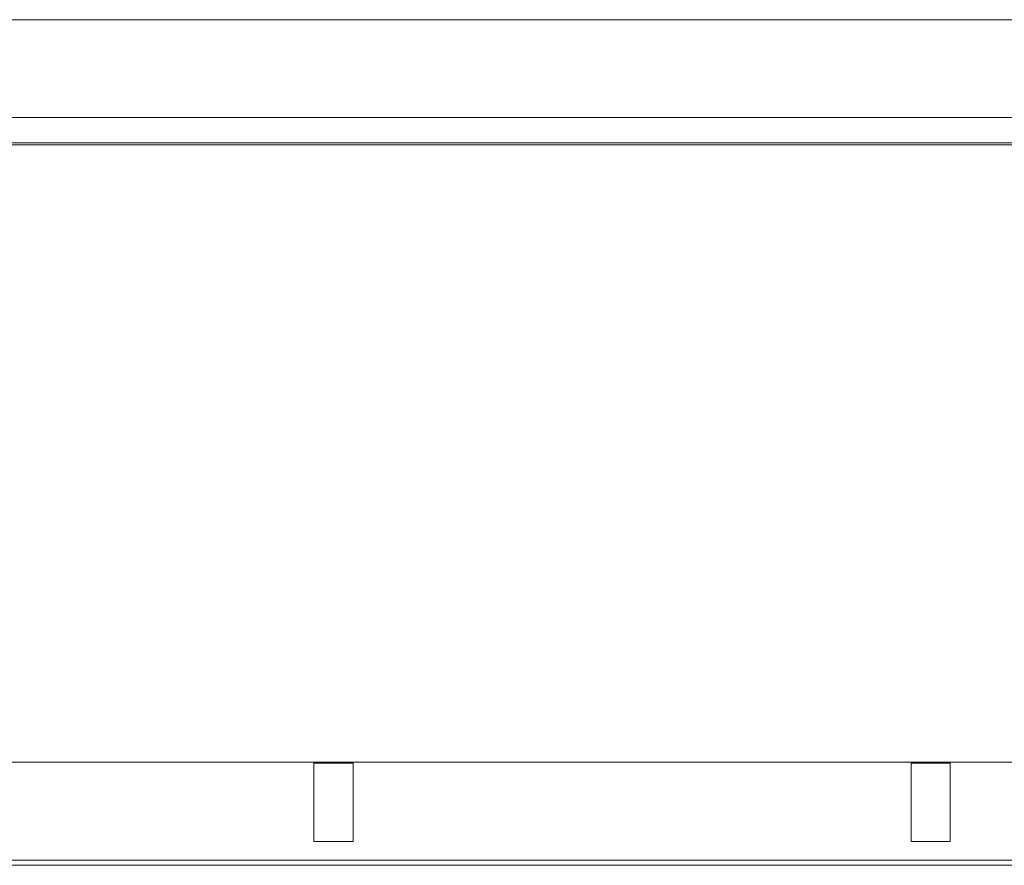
# Model space of a CAD drawing. Header units: millimetres. Extents: x -261 to 187, y -214 to 106.
# Tile 194 of 256: x -202.75 to -197.71, y -144.98 to -140.65. Entities that reach past the tile are written whole.
import ezdxf

# ---------------------------------------------------------------- set-up
doc = ezdxf.new("R2010")
doc.units = ezdxf.units.MM
doc.header["$LTSCALE"] = 0.005
doc.header["$MEASUREMENT"] = 0
for name, color, linetype, lineweight in [('IFC-Parede padrão-Contorno', 9, 'Continuous', 5), ('IFC-Parede-Contorno', 9, 'Continuous', 5), ('IFC-Pilar-Contorno', 9, 'Continuous', 5)]:
    doc.layers.add(name, color=color, linetype=linetype, lineweight=lineweight)

msp = doc.modelspace()

# ---------------------------------------------------------------- linework, layer by layer
at = {"layer": 'IFC-Parede padrão-Contorno', "lineweight": 5}
for p, q in [((-203.5531, -140.6548), (-176.1496, -140.6548)), ((-203.5531, -141.1548), (-176.1496, -141.1548))]:
    msp.add_line(p, q, dxfattribs=at)
at = {"layer": 'IFC-Parede-Contorno', "lineweight": 5}
for p, q in [((-204.1072, -141.1548), (-199.0523, -141.1548)), ((-204.8834, -141.2948), (-201.428, -141.2948)), ((-204.1072, -141.2848), (-199.0523, -141.2848)), ((-201.428, -141.2948), (-199.925, -141.2948)), ((-199.925, -141.2848), (-196.3385, -141.2848)), ((-199.925, -141.2948), (-194.7021, -141.2948)), ((-215.5941, -144.4506), (-202.345, -144.4506)), ((-202.345, -144.4506), (-194.5107, -144.4506)), ((-207.4295, -144.9506), (-202.6307, -144.9506)), ((-203.4094, -144.9505), (-194.926, -144.9505)), ((-202.6307, -144.9506), (-194.5154, -144.9506)), ((-203.4094, -144.977), (-194.926, -144.977))]:
    msp.add_line(p, q, dxfattribs=at)
at = {"layer": 'IFC-Pilar-Contorno', "lineweight": 5}
for p, q in [((-201.2427, -144.5485), (-201.2427, -144.4549)), ((-201.2427, -144.4549), (-201.1875, -144.4549)), ((-201.1875, -144.4549), (-201.0895, -144.4549)), ((-201.0895, -144.4549), (-201.0427, -144.4549)), ((-201.0427, -144.651), (-201.0427, -144.4549)), ((-198.1885, -144.5485), (-198.1885, -144.4549)), ((-198.1885, -144.4549), (-198.1333, -144.4549)), ((-198.1333, -144.4549), (-198.0353, -144.4549)), ((-198.0353, -144.4549), (-197.9885, -144.4549)), ((-197.9885, -144.651), (-197.9885, -144.4549)), ((-201.2427, -144.7445), (-201.2427, -144.5485)), ((-198.1885, -144.7445), (-198.1885, -144.5485)), ((-201.0427, -144.7614), (-201.0427, -144.651)), ((-197.9885, -144.7614), (-197.9885, -144.651)), ((-201.2427, -144.8549), (-201.2427, -144.7445)), ((-198.1885, -144.8549), (-198.1885, -144.7445)), ((-201.0427, -144.8549), (-201.0427, -144.7614)), ((-197.9885, -144.8549), (-197.9885, -144.7614)), ((-201.2427, -144.8549), (-201.1959, -144.8549)), ((-201.1959, -144.8549), (-201.0979, -144.8549)), ((-201.0979, -144.8549), (-201.0427, -144.8549)), ((-198.1885, -144.8549), (-198.1418, -144.8549)), ((-198.1418, -144.8549), (-198.0438, -144.8549)), ((-198.0438, -144.8549), (-197.9885, -144.8549))]:
    msp.add_line(p, q, dxfattribs=at)

doc.saveas('drawing.dxf')
